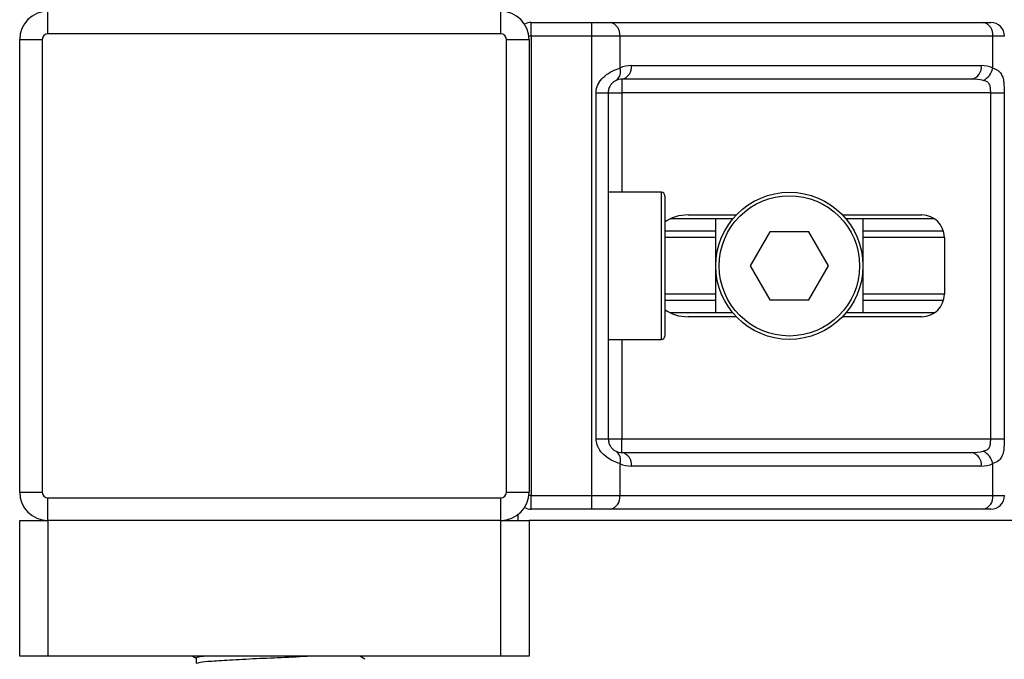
# Model space of a CAD drawing. Header units: millimetres. Extents: x 0 to 420, y 0 to 297.
# Tile 16 of 90: x 92.08 to 96.43, y 198.97 to 201.79. Entities that reach past the tile are written whole.
import ezdxf

# ---------------------------------------------------------------- set-up
doc = ezdxf.new("R2010")
doc.units = ezdxf.units.MM

msp = doc.modelspace()

# ---------------------------------------------------------------- linework, layer by layer
at = {"color": 7, "linetype": 'Continuous', "lineweight": 25}
for p, q in [((92.20152, 201.7307), (92.20152, 201.8307)), ((94.20152, 201.7307), (94.20152, 201.8307)), ((94.33652, 201.7207), (94.33652, 201.7807)), ((94.33652, 201.7807), (94.60404, 201.7807)), ((94.60404, 201.7207), (94.60404, 201.7807)), ((94.60404, 201.7807), (94.68535, 201.7807)), ((94.68535, 201.7807), (96.33284, 201.7807)), ((96.33284, 201.7807), (96.36652, 201.7807)), ((94.20152, 201.7307), (92.20152, 201.7307)), ((92.07652, 201.7057), (92.17652, 201.7057)), ((92.07652, 199.7057), (92.07652, 201.7057)), ((92.17652, 201.7057), (92.17652, 199.7057)), ((94.22652, 199.7057), (94.22652, 201.7057)), ((94.22652, 201.7057), (94.32652, 201.7057)), ((94.33652, 201.7207), (94.32562, 201.7207)), ((94.32652, 201.7057), (94.32652, 199.7057)), ((94.60404, 201.7207), (94.33652, 201.7207)), ((94.33652, 201.7207), (94.33652, 199.6907)), ((94.72778, 201.7207), (94.60404, 201.7207)), ((94.60404, 199.6907), (94.60404, 201.7207)), ((94.72778, 201.7207), (94.72778, 201.57925)), ((96.37527, 201.7207), (94.72778, 201.7207)), ((96.37527, 201.57925), (96.37527, 201.7207)), ((96.42652, 201.7207), (96.37527, 201.7207)), ((94.77895, 201.5907), (96.3241, 201.5907)), ((96.28167, 201.5307), (94.73652, 201.5307)), ((94.73652, 201.5307), (94.73652, 201.4707)), ((94.62304, 199.9407), (94.62304, 201.4707)), ((94.62304, 201.4707), (94.67652, 201.4707)), ((94.67652, 201.4707), (94.67652, 199.9407)), ((94.67652, 201.4707), (94.73652, 201.4707)), ((96.36584, 201.4707), (94.73652, 201.4707)), ((94.73652, 201.4707), (94.73652, 201.0307)), ((96.36584, 201.4707), (96.42549, 201.4707)), ((96.36584, 199.9407), (96.36584, 201.4707)), ((96.42549, 201.4707), (96.42549, 199.9407)), ((94.91152, 201.0307), (94.67652, 201.0307)), ((94.91152, 200.3807), (94.91152, 201.0307)), ((94.92652, 201.0157), (94.92652, 200.3957)), ((95.22639, 200.9132), (94.95015, 200.9132)), ((95.03008, 200.9307), (95.242, 200.9307)), ((95.15152, 200.4982), (95.15152, 200.9132)), ((95.71104, 200.9307), (96.06145, 200.9307)), ((96.11796, 200.9132), (95.72666, 200.9132)), ((95.80152, 200.9132), (95.80152, 200.4982)), ((95.15152, 200.859), (94.92652, 200.859)), ((95.15152, 200.8303), (94.92652, 200.8303)), ((95.38992, 200.8557), (95.30332, 200.7057)), ((95.56313, 200.8557), (95.38992, 200.8557)), ((95.64973, 200.7057), (95.56313, 200.8557)), ((96.15736, 200.859), (95.80152, 200.859)), ((96.16145, 200.8303), (95.80152, 200.8303)), ((96.16145, 200.8307), (96.16145, 200.5807)), ((95.30332, 200.7057), (95.38992, 200.5557)), ((95.56313, 200.5557), (95.64973, 200.7057)), ((95.15152, 200.58111), (94.92652, 200.58111)), ((95.38992, 200.5557), (95.56313, 200.5557)), ((96.16145, 200.58111), (95.80152, 200.58111)), ((95.15152, 200.5524), (94.92652, 200.5524)), ((96.15736, 200.5524), (95.80152, 200.5524)), ((95.22639, 200.4982), (94.95015, 200.4982)), ((95.242, 200.4807), (95.03008, 200.4807)), ((96.06145, 200.4807), (95.71104, 200.4807)), ((96.11796, 200.4982), (95.72666, 200.4982)), ((94.67652, 200.3807), (94.91152, 200.3807)), ((94.73652, 200.3807), (94.73652, 199.9407)), ((94.62304, 199.9407), (94.67652, 199.9407)), ((94.67652, 199.9407), (94.73652, 199.9407)), ((94.73652, 199.8807), (94.73652, 199.9407)), ((94.73652, 199.9407), (96.36584, 199.9407)), ((96.36584, 199.9407), (96.42549, 199.9407)), ((94.73652, 199.8807), (96.28167, 199.8807)), ((94.72778, 199.83216), (94.72778, 199.6907)), ((96.3241, 199.8207), (94.77895, 199.8207)), ((96.37527, 199.6907), (96.37527, 199.83216)), ((92.07652, 199.7057), (92.17652, 199.7057)), ((94.22652, 199.7057), (94.32652, 199.7057)), ((94.33652, 199.6907), (94.32562, 199.6907)), ((94.33652, 199.6907), (94.60404, 199.6907)), ((94.33652, 199.6307), (94.33652, 199.6907)), ((94.60404, 199.6907), (94.72778, 199.6907)), ((94.60404, 199.6307), (94.60404, 199.6907)), ((94.72778, 199.6907), (96.37527, 199.6907)), ((96.37527, 199.6907), (96.42652, 199.6907)), ((92.20152, 199.6807), (94.20152, 199.6807)), ((92.20152, 199.5807), (92.20152, 199.6807)), ((94.20152, 199.5807), (94.20152, 199.6807)), ((94.27652, 199.6057), (94.27652, 199.5807)), ((94.60404, 199.6307), (94.33652, 199.6307)), ((94.68535, 199.6307), (94.60404, 199.6307)), ((96.33284, 199.6307), (94.68535, 199.6307)), ((96.36652, 199.6307), (96.33284, 199.6307)), ((92.07652, 198.9807), (92.07652, 199.5807)), ((92.07652, 199.5807), (92.20152, 199.5807)), ((94.20152, 199.5807), (92.20152, 199.5807)), ((92.20152, 199.5807), (92.20152, 198.9807)), ((94.20152, 198.9807), (94.20152, 199.5807)), ((94.20152, 199.5807), (94.32652, 199.5807)), ((151.32652, 199.5807), (94.32652, 199.5807)), ((94.32652, 199.5807), (94.32652, 198.9807)), ((92.20152, 198.9807), (92.07652, 198.9807)), ((94.20152, 198.9807), (92.20152, 198.9807)), ((92.84124, 198.9807), (92.85565, 198.97236)), ((92.85565, 198.97298), (92.85565, 198.9487)), ((93.60054, 198.96793), (93.57847, 198.9807)), ((94.32652, 198.9807), (94.20152, 198.9807))]:
    msp.add_line(p, q, dxfattribs=at)
for radius in [0.325, 0.31]:
    msp.add_circle((95.47652, 200.7057), radius, dxfattribs=at)
for centre, radius, start, end in [((92.20152, 201.7057), 0.125, 90, 180), ((94.20152, 201.7057), 0.125, 0, 90), ((94.33652, 201.7207), 0.06, 90, 119.55498), ((94.67475, 201.7282), 0.05356, 351.95053, 78.57825), ((96.32223, 201.7282), 0.05356, 351.95053, 78.57825), ((96.36652, 201.7207), 0.06, 0, 90), ((92.20152, 201.7057), 0.025, 90, 180), ((94.20152, 201.7057), 0.025, 0, 90), ((94.68481, 201.56283), 0.046, 304.60987, 20.91019), ((94.77895, 201.4707), 0.12, 90, 115.24042), ((94.72592, 201.5832), 0.05356, 281.42175, 8.04947), ((96.27106, 201.5832), 0.05356, 281.42175, 8.04947), ((96.3241, 201.4707), 0.12, 64.75958, 90), ((96.29955, 201.59472), 0.07728, 295.51601, 348.45149), ((94.73652, 201.4707), 0.06, 90, 115.24042), ((94.91152, 201.0157), 0.015, 0, 90), ((96.06145, 200.8307), 0.1, 0, 90), ((96.06145, 200.5807), 0.1, 270, 0), ((94.91152, 200.3957), 0.015, 270, 0), ((94.68481, 199.84857), 0.046, 339.08981, 55.39013), ((94.73652, 199.9407), 0.06, 244.75958, 270), ((94.72592, 199.8282), 0.05356, 351.95053, 78.57825), ((96.27106, 199.8282), 0.05356, 351.95053, 78.57825), ((96.29955, 199.81669), 0.07728, 11.54851, 64.48399), ((94.77895, 199.9407), 0.12, 244.75958, 270), ((96.3241, 199.9407), 0.12, 270, 295.24042), ((92.20152, 199.7057), 0.125, 180, 270), ((92.20152, 199.7057), 0.025, 180, 270), ((94.20152, 199.7057), 0.025, 270, 0), ((94.20152, 199.7057), 0.125, 270, 0), ((94.67475, 199.6832), 0.05356, 281.42175, 8.04947), ((96.32223, 199.6832), 0.05356, 281.42175, 8.04947), ((96.36652, 199.6907), 0.06, 270, 0), ((94.33652, 199.6907), 0.06, 240.44502, 270)]:
    msp.add_arc(centre, radius, start, end, dxfattribs=at)
for centre, major_axis, ratio, start_param, end_param in [((96.28167, 201.4707), (0.12, 0), 0.5, 1.130268, 1.5707963), ((95.03008, 200.8307), (0.14142, 0), 0.7071068, 1.5707963, 2.3923913), ((95.03008, 200.5807), (0.14142, 0), 0.7071068, 3.890794, 4.712389), ((96.28167, 199.9407), (0.12, 0), 0.5, 4.712389, 5.1529173)]:
    msp.add_ellipse(centre, major_axis=major_axis, ratio=ratio, start_param=start_param, end_param=end_param, dxfattribs=at)
for points, knots in [([(94.62304, 201.4707), (94.62319, 201.47428), (94.6238, 201.48902), (94.62975, 201.50475), (94.64261, 201.52609), (94.66148, 201.54658), (94.69517, 201.56781), (94.71658, 201.57532), (94.72778, 201.57925)], [0, 0, 0, 0, 0.0620594, 0.25604, 0.2811965, 0.496867, 0.7368773, 1, 1, 1, 1]), ([(96.37527, 201.57925), (96.38343, 201.57605), (96.40215, 201.56872), (96.41684, 201.54898), (96.42239, 201.52613), (96.42468, 201.50532), (96.4254, 201.48824), (96.42547, 201.4748), (96.42549, 201.4707)], [0, 0, 0, 0, 0.22040235, 0.50500191, 0.69312024, 0.76694286, 0.92883385, 1, 1, 1, 1]), ([(94.71094, 201.52497), (94.7074, 201.52314), (94.70141, 201.52004), (94.69309, 201.51241), (94.68651, 201.5043), (94.68014, 201.49355), (94.67679, 201.48035), (94.67657, 201.47249), (94.67652, 201.4707)], [0, 0, 0, 0, 0.273797, 0.4623029, 0.4991581, 0.7049828, 0.9330438, 1, 1, 1, 1]), ([(96.36584, 201.4707), (96.36575, 201.4773), (96.36558, 201.48905), (96.3632, 201.501), (96.35919, 201.50992), (96.35453, 201.51539), (96.34535, 201.52139), (96.33813, 201.52346), (96.33284, 201.52497)], [0, 0, 0, 0, 0.2459514, 0.4382643, 0.4984306, 0.6829349, 0.7679658, 1, 1, 1, 1]), ([(94.72778, 199.83216), (94.71851, 199.83536), (94.69726, 199.84268), (94.6642, 199.86242), (94.64261, 199.88528), (94.62999, 199.90609), (94.62387, 199.92316), (94.62323, 199.9366), (94.62304, 199.9407)], [0, 0, 0, 0, 0.2204024, 0.5050019, 0.6931202, 0.7669429, 0.9288339, 1, 1, 1, 1]), ([(94.67652, 199.9407), (94.67714, 199.93411), (94.67824, 199.92235), (94.68443, 199.9104), (94.69078, 199.90148), (94.69619, 199.89601), (94.70396, 199.89002), (94.70799, 199.88795), (94.71094, 199.88643)], [0, 0, 0, 0, 0.2459514, 0.4382643, 0.4984306, 0.6829349, 0.7679658, 1, 1, 1, 1]), ([(96.33284, 199.88643), (96.33905, 199.88826), (96.34955, 199.89136), (96.3573, 199.899), (96.36209, 199.9071), (96.3651, 199.91786), (96.36578, 199.93106), (96.36583, 199.93892), (96.36584, 199.9407)], [0, 0, 0, 0, 0.27379704, 0.46230291, 0.49915809, 0.70498278, 0.93304377, 1, 1, 1, 1]), ([(96.42549, 199.9407), (96.42547, 199.93713), (96.4254, 199.92238), (96.42473, 199.90665), (96.42236, 199.88532), (96.41771, 199.86482), (96.4033, 199.84359), (96.38489, 199.83609), (96.37527, 199.83216)], [0, 0, 0, 0, 0.0620594, 0.25604, 0.2811965, 0.496867, 0.7368773, 1, 1, 1, 1]), ([(92.89647, 198.9807), (92.88558, 198.97964), (92.86035, 198.97717), (92.85808, 198.9745), (92.85679, 198.97298)], [0, 0, 0, 0, 0.4315701, 1, 1, 1, 1]), ([(93.36261, 198.9807), (93.31957, 198.9786), (93.23706, 198.97458), (93.10315, 198.96884), (92.98762, 198.96246), (92.90804, 198.95741), (92.8658, 198.95306), (92.86183, 198.95041), (92.86027, 198.94936)], [0, 0, 0, 0, 0.2013424, 0.3859426, 0.5759642, 0.7590702, 0.9049692, 1, 1, 1, 1])]:
    msp.add_open_spline(points, degree=3, knots=knots, dxfattribs=at)

doc.saveas('drawing.dxf')
